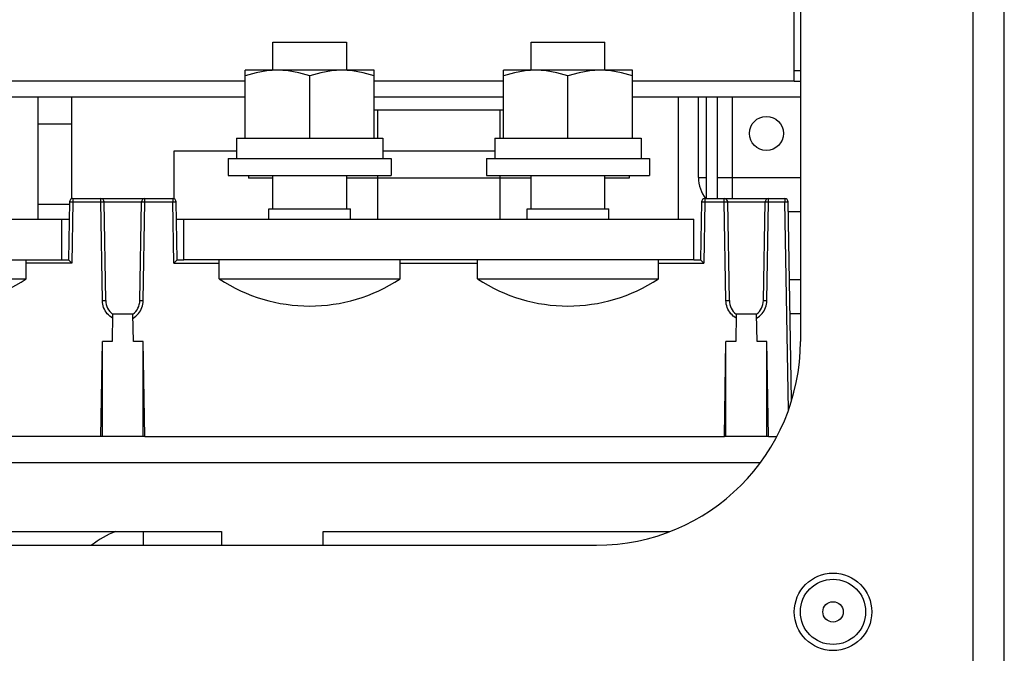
# Model space of a CAD drawing. Extents: x 29 to 422, y -226 to 287.
# Tile 42 of 63: x 190 to 205, y 59 to 69. Entities that reach past the tile are written whole.
import ezdxf

# ---------------------------------------------------------------- set-up
doc = ezdxf.new("R2010")
doc.units = 0
doc.header["$LTSCALE"] = 23.1
for name, color, linetype in [('ALL_AXIS', 7, 'CONTINUOUS'), ('ALL_FEATURES', 7, 'CONTINUOUS'), ('LAY0004', 7, 'CONTINUOUS'), ('LAY0006-1', 7, 'CONTINUOUS'), ('LAY0006-2', 7, 'CONTINUOUS')]:
    doc.layers.add(name, color=color, linetype=linetype)

msp = doc.modelspace()

# ---------------------------------------------------------------- linework, layer by layer
at = {"layer": 'ALL_AXIS', "color": 7, "linetype": 'CONTINUOUS'}
for centre, radius in [((201.22, 66.97), 0.25), ((202.2, 59.93), 0.48)]:
    msp.add_circle(centre, radius, dxfattribs=at)
at = {"layer": 'ALL_FEATURES', "color": 7, "linetype": 'CONTINUOUS'}
for p, q in [((201.72, 76.22), (201.72, 63.91)), ((200.22, 66.32), (200.22, 67.51)), ((200.5, 66.01), (200.5, 67.51)), ((201.543, 65.82), (201.72, 65.82)), ((201.56, 64.82), (201.72, 64.82)), ((176.26, 60.91), (198.72, 60.91))]:
    msp.add_line(p, q, dxfattribs=at)
at = {"layer": 'ALL_FEATURES', "color": 9, "linetype": 'CONTINUOUS'}
for p, q in [((204.26, 56.37), (204.26, 76.22)), ((200.72, 66.01), (200.72, 67.51)), ((200.22, 66.32), (200.34, 66.32)), ((200.5, 66.32), (201.72, 66.32)), ((201.569, 64.32), (201.72, 64.32)), ((192.049, 61.11), (192.049, 60.91))]:
    msp.add_line(p, q, dxfattribs=at)
at = {"layer": 'ALL_FEATURES', "color": 3, "linetype": 'CONTINUOUS'}
for p, q in [((204.72, 56.14), (204.72, 76.22)), ((199.92, 67.51), (199.92, 65.71)), ((200.34, 66.01), (200.34, 67.51))]:
    msp.add_line(p, q, dxfattribs=at)
at = {"layer": 'ALL_FEATURES', "color": 7, "linetype": 'CONTINUOUS'}
for radius in [0.57, 0.15]:
    msp.add_circle((202.2, 59.93), radius, dxfattribs=at)
for centre, radius, start, end in [((200.72, 66.32), 0.5, 180, 218.4041), ((198.72, 63.91), 3, 270, 360)]:
    msp.add_arc(centre, radius, start, end, dxfattribs=at)
at = {"layer": 'ALL_FEATURES', "color": 3, "linetype": 'CONTINUOUS'}
msp.add_arc((192.049, 59.98), 1.2, 109.6172, 129.1579, dxfattribs=at)
at = {"layer": 'LAY0004', "color": 3, "linetype": 'CONTINUOUS'}
for p, q in [((201.63, 67.74), (201.63, 71.97)), ((193.55, 67.74), (189.95, 67.74)), ((197.35, 67.74), (195.45, 67.74)), ((201.63, 67.74), (199.25, 67.74))]:
    msp.add_line(p, q, dxfattribs=at)
at = {"layer": 'LAY0004', "color": 7, "linetype": 'CONTINUOUS'}
for p, q in [((190.5, 67.11), (191, 67.11)), ((190.85, 65.71), (190.961, 65.71))]:
    msp.add_line(p, q, dxfattribs=at)
at = {"layer": 'LAY0004', "color": 9, "linetype": 'CONTINUOUS'}
msp.add_line((190.5, 65.93), (190.965, 65.93), dxfattribs=at)
at = {"layer": 'LAY0006-1', "color": 9, "linetype": 'CONTINUOUS'}
msp.add_line((201.72, 67.89), (201.63, 67.89), dxfattribs=at)
at = {"layer": 'LAY0006-1', "color": 3, "linetype": 'CONTINUOUS'}
msp.add_line((201.63, 67.74), (201.72, 67.74), dxfattribs=at)
at = {"layer": 'LAY0006-1', "color": 7, "linetype": 'CONTINUOUS'}
for p, q in [((189.95, 67.51), (193.55, 67.51)), ((195.45, 67.51), (197.35, 67.51)), ((199.25, 67.51), (201.72, 67.51))]:
    msp.add_line(p, q, dxfattribs=at)
at = {"layer": 'LAY0006-2', "color": 7, "linetype": 'CONTINUOUS'}
for p, q in [((193.957, 68.31), (195.043, 68.31)), ((193.957, 67.9), (193.957, 68.31)), ((195.044, 67.9), (195.044, 68.31)), ((197.757, 68.31), (198.843, 68.31)), ((197.757, 67.9), (197.757, 68.31)), ((198.844, 67.9), (198.844, 68.31)), ((195.45, 67.9), (193.55, 67.9)), ((193.55, 66.9), (193.55, 67.9)), ((194.5, 66.9), (194.5, 67.815)), ((195.45, 66.9), (195.45, 67.9)), ((199.25, 67.9), (197.35, 67.9)), ((197.35, 66.9), (197.35, 67.9)), ((198.3, 66.9), (198.3, 67.815)), ((199.25, 66.9), (199.25, 67.9)), ((190.5, 67.51), (190.5, 65.71)), ((191, 66.008), (191, 67.51)), ((197.35, 67.31), (195.45, 67.31)), ((193.425, 66.9), (195.575, 66.9)), ((193.425, 66.9), (193.425, 66.6)), ((195.575, 66.9), (195.575, 66.6)), ((197.225, 66.9), (199.375, 66.9)), ((197.225, 66.9), (197.225, 66.6)), ((199.375, 66.9), (199.375, 66.6)), ((193.425, 66.71), (192.5, 66.71)), ((192.5, 66.71), (192.5, 66.008)), ((197.225, 66.71), (195.575, 66.71)), ((193.3, 66.6), (195.7, 66.6)), ((193.3, 66.6), (193.3, 66.35)), ((195.7, 66.6), (195.7, 66.35)), ((197.1, 66.6), (199.5, 66.6)), ((197.1, 66.6), (197.1, 66.35)), ((199.5, 66.6), (199.5, 66.35)), ((193.3, 66.35), (195.7, 66.35)), ((193.6, 66.35), (193.6, 66.31)), ((193.957, 66.31), (193.6, 66.31)), ((193.957, 65.86), (193.957, 66.35)), ((195.044, 65.86), (195.044, 66.35)), ((197.757, 66.31), (195.044, 66.31)), ((197.1, 66.35), (199.5, 66.35)), ((197.757, 65.86), (197.757, 66.35)), ((198.844, 65.86), (198.844, 66.35)), ((199.2, 66.31), (198.844, 66.31)), ((199.2, 66.35), (199.2, 66.31)), ((190.965, 65.961), (190.95, 65.11)), ((191.015, 66.01), (192.486, 66.01)), ((191.5, 64.51), (191.475, 65.961)), ((192, 64.51), (192.026, 65.961)), ((192.55, 65.11), (192.536, 65.961)), ((200.265, 65.961), (200.25, 65.11)), ((200.315, 66.01), (201.49, 66.01)), ((200.675, 64.51), (200.65, 65.961)), ((201.175, 64.51), (201.201, 65.961)), ((201.591, 63.048), (201.54, 65.961)), ((193.9, 65.86), (195.1, 65.86)), ((193.9, 65.71), (193.9, 65.86)), ((195.1, 65.71), (195.1, 65.86)), ((197.7, 65.86), (198.9, 65.86)), ((197.7, 65.71), (197.7, 65.86)), ((198.9, 65.71), (198.9, 65.86)), ((190.85, 65.71), (190.85, 65.11)), ((192.54, 65.71), (200.15, 65.71)), ((192.65, 65.11), (192.65, 65.71)), ((200.15, 65.11), (200.15, 65.71)), ((183.25, 65.11), (190.95, 65.11)), ((190.33, 64.83), (190.33, 65.11)), ((192.55, 65.11), (192.65, 65.11)), ((193.17, 64.83), (193.17, 65.11)), ((195.83, 64.83), (195.83, 65.11)), ((196.97, 64.83), (196.97, 65.11)), ((199.63, 64.83), (199.63, 65.11)), ((200.15, 65.11), (200.25, 65.11)), ((187.67, 64.83), (190.33, 64.83)), ((193.17, 64.83), (195.83, 64.83)), ((196.97, 64.83), (199.63, 64.83)), ((191.6, 64.31), (191.593, 63.91)), ((191.9, 64.31), (191.6, 64.31)), ((191.907, 63.91), (191.9, 64.31)), ((200.775, 64.31), (200.768, 63.91)), ((201.075, 64.31), (200.775, 64.31)), ((201.082, 63.91), (201.075, 64.31)), ((191.426, 62.51), (191.45, 63.91)), ((191.593, 63.91), (191.45, 63.91)), ((192.05, 63.91), (191.907, 63.91)), ((192.075, 62.51), (192.05, 63.91)), ((200.601, 62.51), (200.625, 63.91)), ((200.768, 63.91), (200.625, 63.91)), ((201.225, 63.91), (201.082, 63.91)), ((201.25, 62.51), (201.225, 63.91)), ((191.426, 62.51), (182.775, 62.51)), ((192.075, 62.51), (200.601, 62.51)), ((201.25, 62.51), (201.371, 62.51))]:
    msp.add_line(p, q, dxfattribs=at)
at = {"layer": 'LAY0006-2', "color": 9, "linetype": 'CONTINUOUS'}
for p, q in [((195.5, 67.31), (195.5, 66.9)), ((197.3, 67.31), (197.3, 66.9)), ((195.5, 66.35), (195.5, 65.71)), ((197.3, 66.35), (197.3, 65.71)), ((191.015, 65.961), (191, 65.061)), ((191.015, 66.01), (191.015, 65.961)), ((191.015, 65.961), (191.425, 65.961)), ((191.425, 65.961), (191.425, 66.01)), ((191.45, 64.511), (191.425, 65.961)), ((191.45, 66.01), (191.45, 66.003)), ((191.475, 65.961), (192.026, 65.961)), ((192.05, 66.01), (192.05, 66.003)), ((192.05, 64.511), (192.076, 65.961)), ((192.076, 65.961), (192.076, 66.01)), ((192.076, 65.961), (192.486, 65.961)), ((192.486, 66.01), (192.486, 65.961)), ((192.501, 65.061), (192.486, 65.961)), ((200.315, 65.961), (200.3, 65.061)), ((200.315, 66.01), (200.315, 65.961)), ((200.315, 65.961), (200.6, 65.961)), ((200.6, 65.961), (200.6, 66.01)), ((200.625, 64.511), (200.6, 65.961)), ((200.625, 66.01), (200.625, 66.003)), ((200.65, 65.961), (201.201, 65.961)), ((201.225, 66.01), (201.225, 66.003)), ((201.225, 64.511), (201.251, 65.961)), ((201.251, 65.961), (201.251, 66.01)), ((201.251, 65.961), (201.49, 65.961)), ((201.49, 66.01), (201.49, 65.961)), ((201.544, 62.897), (201.49, 65.961)), ((191, 65.061), (190.33, 65.061)), ((192.501, 65.061), (193.17, 65.061)), ((195.83, 65.061), (196.97, 65.061)), ((199.63, 65.061), (200.3, 65.061)), ((191.45, 62.51), (191.45, 63.91)), ((192.05, 62.51), (192.05, 63.91)), ((200.625, 62.51), (200.625, 63.91)), ((201.225, 62.51), (201.225, 63.91)), ((141.768, 62.13), (201.132, 62.13))]:
    msp.add_line(p, q, dxfattribs=at)
at = {"layer": 'LAY0006-2', "color": 3, "linetype": 'CONTINUOUS'}
for p, q in [((183.35, 65.71), (190.85, 65.71)), ((200.15, 65.11), (192.65, 65.11)), ((192.075, 62.51), (191.426, 62.51)), ((201.25, 62.51), (200.601, 62.51)), ((185.7, 61.11), (193.2, 61.11)), ((193.2, 61.11), (193.2, 60.91)), ((194.7, 61.11), (199.793, 61.11)), ((194.7, 60.91), (194.7, 61.11))]:
    msp.add_line(p, q, dxfattribs=at)
at = {"layer": 'LAY0006-2', "color": 7, "linetype": 'CONTINUOUS'}
for points in [[(194.025, 67.9), (193.87, 67.891), (193.713, 67.862), (193.55, 67.815)], [(194.5, 67.815), (194.338, 67.862), (194.181, 67.891), (194.025, 67.9)], [(194.975, 67.9), (194.82, 67.891), (194.663, 67.862), (194.5, 67.815)], [(195.45, 67.815), (195.288, 67.862), (195.131, 67.891), (194.975, 67.9)], [(197.825, 67.9), (197.67, 67.891), (197.513, 67.862), (197.35, 67.815)], [(198.3, 67.815), (198.138, 67.862), (197.981, 67.891), (197.825, 67.9)], [(198.775, 67.9), (198.62, 67.891), (198.463, 67.862), (198.3, 67.815)], [(199.25, 67.815), (199.088, 67.862), (198.931, 67.891), (198.775, 67.9)], [(190.95, 65.11), (190.952, 65.109), (190.957, 65.104), (190.964, 65.097), (190.974, 65.087), (190.986, 65.075), (191, 65.061)], [(192.501, 65.061), (192.515, 65.075), (192.527, 65.087), (192.537, 65.097), (192.544, 65.104), (192.549, 65.109), (192.55, 65.11)], [(200.25, 65.11), (200.252, 65.109), (200.257, 65.104), (200.264, 65.097), (200.274, 65.087), (200.286, 65.075), (200.3, 65.061)]]:
    msp.add_lwpolyline(points, dxfattribs=at)
at = {"layer": 'LAY0006-2', "color": 9, "linetype": 'CONTINUOUS'}
for points in [[(190.965, 65.961), (190.968, 65.961), (190.975, 65.961), (190.986, 65.961), (191, 65.961), (191.015, 65.961)], [(191.425, 65.961), (191.441, 65.961), (191.454, 65.961), (191.466, 65.961), (191.473, 65.961), (191.475, 65.961)], [(192.026, 65.961), (192.028, 65.961), (192.035, 65.961), (192.046, 65.961), (192.06, 65.961), (192.076, 65.961)], [(192.486, 65.961), (192.501, 65.961), (192.515, 65.961), (192.526, 65.961), (192.533, 65.961), (192.536, 65.961)], [(200.265, 65.961), (200.268, 65.961), (200.275, 65.961), (200.286, 65.961), (200.3, 65.961), (200.315, 65.961)], [(200.6, 65.961), (200.616, 65.961), (200.629, 65.961), (200.641, 65.961), (200.648, 65.961), (200.65, 65.961)], [(201.201, 65.961), (201.203, 65.961), (201.21, 65.961), (201.221, 65.961), (201.235, 65.961), (201.251, 65.961)], [(201.49, 65.961), (201.506, 65.961), (201.52, 65.961), (201.531, 65.961), (201.538, 65.961), (201.54, 65.961)], [(191.45, 64.51), (191.47, 64.51), (191.486, 64.511), (191.497, 64.51), (191.5, 64.51)], [(191.599, 64.252), (191.578, 64.265), (191.558, 64.281), (191.539, 64.298), (191.521, 64.317), (191.505, 64.338), (191.491, 64.361), (191.479, 64.384), (191.468, 64.408), (191.461, 64.433), (191.455, 64.459), (191.452, 64.484), (191.45, 64.511)], [(191.901, 64.252), (191.924, 64.266), (191.944, 64.282), (191.963, 64.3), (191.981, 64.319), (191.996, 64.339), (192.01, 64.361), (192.022, 64.384), (192.032, 64.407), (192.04, 64.432), (192.045, 64.457), (192.049, 64.483), (192.05, 64.511)], [(192, 64.51), (192.004, 64.51), (192.015, 64.511), (192.031, 64.51), (192.05, 64.51)], [(200.625, 64.51), (200.645, 64.51), (200.661, 64.511), (200.672, 64.51), (200.675, 64.51)], [(200.774, 64.252), (200.753, 64.265), (200.733, 64.281), (200.714, 64.298), (200.696, 64.317), (200.68, 64.338), (200.666, 64.361), (200.654, 64.384), (200.643, 64.408), (200.636, 64.433), (200.63, 64.459), (200.627, 64.484), (200.625, 64.511)], [(201.076, 64.252), (201.099, 64.266), (201.119, 64.282), (201.138, 64.3), (201.156, 64.319), (201.171, 64.339), (201.185, 64.361), (201.197, 64.384), (201.207, 64.407), (201.215, 64.432), (201.22, 64.457), (201.224, 64.483), (201.225, 64.511)], [(201.175, 64.51), (201.179, 64.51), (201.19, 64.511), (201.206, 64.51), (201.225, 64.51)]]:
    msp.add_lwpolyline(points, dxfattribs=at)
at = {"layer": 'LAY0006-2', "color": 7, "linetype": 'CONTINUOUS'}
for centre, radius, start, end in [((191.015, 65.96), 0.05, 90, 179), ((191.425, 65.96), 0.05, 1, 90), ((192.076, 65.96), 0.05, 90, 179), ((192.486, 65.96), 0.05, 1, 90), ((200.315, 65.96), 0.05, 90, 179), ((200.6, 65.96), 0.05, 1, 90), ((201.251, 65.96), 0.05, 90, 179), ((201.49, 65.96), 0.05, 1, 90), ((189, 66.841), 2.411, 236.5225, 303.4775), ((194.5, 66.841), 2.411, 236.5225, 303.4775), ((198.3, 66.841), 2.411, 236.5225, 303.4775), ((191.75, 64.51), 0.25, 180.0005, 233.1301), ((191.75, 64.51), 0.25, 306.8699, 359.9993), ((200.925, 64.51), 0.25, 180.0005, 233.1301), ((200.925, 64.51), 0.25, 306.8699, 359.9993)]:
    msp.add_arc(centre, radius, start, end, dxfattribs=at)

doc.saveas('drawing.dxf')
